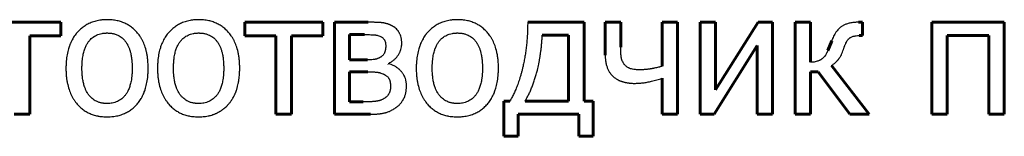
# Model space of a CAD drawing. Header units: millimetres. Extents: x 0 to 594, y 0 to 420.
# Tile 9 of 21: x 191.17 to 203.4, y 100.66 to 102.11. Entities that reach past the tile are written whole.
import ezdxf

# ---------------------------------------------------------------- set-up
doc = ezdxf.new("R2010")
doc.units = ezdxf.units.MM
doc.linetypes.add('K5LT-1', pattern=[0])
doc.linetypes.add('K5LT_BASIC', pattern=[0])
doc.layers.add('Системный слой (1)', color=251, linetype='Continuous', true_color=0x6c6c6c)

msp = doc.modelspace()

# ---------------------------------------------------------------- linework, layer by layer
at = {"layer": 'Системный слой (1)', "color": 143, "linetype": 'K5LT_BASIC', "lineweight": 60, "true_color": 0x33acca}
for p, q in [((191.6796, 102.0782), (190.7088, 102.0782)), ((191.6796, 101.9103), (191.6796, 102.0782)), ((193.9619, 102.0782), (193.9619, 101.9103)), ((194.9326, 102.0782), (193.9619, 102.0782)), ((194.9326, 101.9103), (194.9326, 102.0782)), ((195.4957, 102.0782), (195.0758, 102.0782)), ((195.0758, 102.0782), (195.0758, 100.9346)), ((198.1782, 102.0782), (197.4779, 102.0782)), ((198.1782, 101.0989), (198.1782, 102.0782)), ((198.4412, 102.0782), (198.4412, 101.6682)), ((198.6339, 102.0782), (198.4412, 102.0782)), ((198.6339, 101.7683), (198.6339, 102.0782)), ((199.3403, 102.0782), (199.1477, 102.0782)), ((199.1477, 102.0782), (199.1477, 101.5311)), ((199.3403, 100.9346), (199.3403, 102.0782)), ((199.6194, 102.0782), (199.6194, 100.9346)), ((199.8096, 102.0782), (199.6194, 102.0782)), ((200.3407, 102.0782), (199.8096, 101.2384)), ((199.8096, 101.2384), (199.8096, 102.0782)), ((200.521, 102.0782), (200.3407, 102.0782)), ((200.521, 100.9346), (200.521, 102.0782)), ((200.9928, 102.0782), (200.8001, 102.0782)), ((200.8001, 102.0782), (200.8001, 100.9346)), ((200.9928, 101.5805), (200.9928, 102.0782)), ((201.6399, 102.0782), (201.588, 102.0782)), ((201.6399, 101.9128), (201.6399, 102.0782)), ((203.3998, 102.0782), (202.4982, 102.0782)), ((202.4982, 102.0782), (202.4982, 100.9346)), ((203.3998, 100.9346), (203.3998, 102.0782)), ((191.2905, 101.9103), (191.6796, 101.9103)), ((191.2905, 100.9346), (191.2905, 101.9103)), ((193.9619, 101.9103), (194.3509, 101.9103)), ((194.3509, 101.9103), (194.3509, 100.9346)), ((194.5435, 101.9103), (194.9326, 101.9103)), ((194.5435, 100.9346), (194.5435, 101.9103)), ((195.266, 101.6114), (195.266, 101.9251)), ((195.266, 101.9251), (195.4488, 101.9251)), ((197.6595, 101.9165), (197.9855, 101.9165)), ((197.9855, 101.9165), (197.9855, 101.0989)), ((201.5954, 101.9128), (201.6399, 101.9128)), ((202.6909, 100.9346), (202.6909, 101.9128)), ((202.6909, 101.9128), (203.2071, 101.9128)), ((203.2071, 101.9128), (203.2071, 100.9346)), ((199.7936, 100.9346), (200.3308, 101.788)), ((200.3308, 101.788), (200.3308, 100.9346)), ((201.2558, 101.8485), (201.2089, 101.7287)), ((195.4871, 101.6114), (195.266, 101.6114)), ((195.7539, 101.5608), (195.7489, 101.5669)), ((201.7189, 100.9346), (201.2546, 101.5422)), ((195.266, 101.462), (195.492, 101.462)), ((195.266, 101.0878), (195.266, 101.462)), ((200.9928, 101.462), (201.0879, 101.462)), ((200.9928, 100.9346), (200.9928, 101.462)), ((201.0879, 101.462), (201.4794, 100.9346)), ((199.1477, 101.3817), (199.1477, 100.9346)), ((195.4328, 101.0878), (195.266, 101.0878)), ((197.1815, 101.0989), (197.1815, 100.6605)), ((197.2569, 101.0989), (197.1815, 101.0989)), ((197.9855, 101.0989), (197.4458, 101.0989)), ((198.2918, 101.0989), (198.1782, 101.0989)), ((198.2918, 100.6605), (198.2918, 101.0989)), ((191.0979, 100.9346), (191.2905, 100.9346)), ((194.3509, 100.9346), (194.5435, 100.9346)), ((195.0758, 100.9346), (195.5254, 100.9346)), ((197.3606, 100.6605), (197.3606, 100.9371)), ((197.3606, 100.9371), (198.1127, 100.9371)), ((198.1127, 100.9371), (198.1127, 100.6605)), ((199.1477, 100.9346), (199.3403, 100.9346)), ((199.6194, 100.9346), (199.7936, 100.9346)), ((200.3308, 100.9346), (200.521, 100.9346)), ((200.8001, 100.9346), (200.9928, 100.9346)), ((201.4794, 100.9346), (201.7189, 100.9346)), ((202.4982, 100.9346), (202.6909, 100.9346)), ((203.2071, 100.9346), (203.3998, 100.9346)), ((197.1815, 100.6605), (197.3606, 100.6605)), ((198.1127, 100.6605), (198.2918, 100.6605))]:
    msp.add_line(p, q, dxfattribs=at)
at = {"layer": 'Системный слой (1)', "color": 7, "linetype": 'K5LT-1'}
for points, knots in [([(192.2526, 102.1104), (192.2462, 102.1104), (192.2334, 102.1102), (192.2145, 102.1093), (192.1959, 102.1079), (192.1725, 102.1054), (192.1449, 102.1011), (192.1029, 102.0918), (192.0544, 102.076), (192.0017, 102.0506), (191.9621, 102.0248), (191.9326, 102.0014), (191.911, 101.9821), (191.8901, 101.9609), (191.874, 101.9425), (191.8526, 101.9157), (191.8377, 101.894), (191.8152, 101.8557), (191.8034, 101.8319), (191.7923, 101.805), (191.7869, 101.7913), (191.7801, 101.7725), (191.7678, 101.7336), (191.7572, 101.6884), (191.749, 101.6355), (191.7453, 101.6011), (191.7432, 101.5727), (191.7421, 101.551), (191.7415, 101.5289), (191.7413, 101.5139), (191.7413, 101.5064)], [-0.23588053, -0.23588053, -0.23588053, -0.23588053, -0.2309069, -0.22593327, -0.22095964, -0.21598601, -0.20689895, -0.19781189, -0.17963778, -0.16268067, -0.14627863, -0.13805138, -0.12982414, -0.12131599, -0.11280784, -0.10951996, -0.09274046, -0.09105463, -0.07327715, -0.07141247, -0.0682154, -0.06182125, -0.05596273, -0.03731592, -0.02799252, -0.01866911, -0.01400183, -0.00933456, -0.00466728, 0, 0, 0, 0]), ([(192.7627, 101.5064), (192.7627, 101.5159), (192.7624, 101.5348), (192.7614, 101.5627), (192.7597, 101.59), (192.7565, 101.624), (192.7512, 101.6639), (192.7401, 101.7217), (192.7218, 101.7853), (192.6979, 101.841), (192.676, 101.8809), (192.6585, 101.9081), (192.6401, 101.933), (192.6149, 101.963), (192.5932, 101.9846), (192.5634, 102.0106), (192.5323, 102.0341), (192.4845, 102.0615), (192.433, 102.083), (192.3765, 102.0989), (192.326, 102.1068), (192.2889, 102.1095), (192.2683, 102.1102), (192.2578, 102.1104), (192.2526, 102.1104)], [-0.15358568, -0.15358568, -0.15358568, -0.15358568, -0.14974091, -0.14589614, -0.14205137, -0.13820661, -0.13113896, -0.1240713, -0.11092233, -0.09885785, -0.09282561, -0.08679336, -0.08140914, -0.07602491, -0.06540497, -0.06433119, -0.05364446, -0.04311123, -0.032578, -0.02181364, -0.01042753, -0.00521376, -0.00260688, 0, 0, 0, 0]), ([(193.3901, 102.1104), (193.3836, 102.1104), (193.3709, 102.1102), (193.352, 102.1093), (193.3333, 102.1079), (193.31, 102.1054), (193.2824, 102.1011), (193.2403, 102.0918), (193.1918, 102.076), (193.1391, 102.0506), (193.0995, 102.0248), (193.07, 102.0014), (193.0484, 101.9821), (193.0275, 101.9609), (193.0114, 101.9425), (192.99, 101.9157), (192.9752, 101.894), (192.9527, 101.8557), (192.9409, 101.8319), (192.9297, 101.805), (192.9243, 101.7913), (192.9175, 101.7725), (192.9053, 101.7336), (192.8946, 101.6884), (192.8864, 101.6355), (192.8827, 101.6011), (192.8807, 101.5727), (192.8796, 101.551), (192.8789, 101.5289), (192.8788, 101.5139), (192.8788, 101.5064)], [-0.23588053, -0.23588053, -0.23588053, -0.23588053, -0.2309069, -0.22593327, -0.22095964, -0.21598601, -0.20689895, -0.19781189, -0.17963778, -0.16268067, -0.14627863, -0.13805138, -0.12982414, -0.12131599, -0.11280784, -0.10951996, -0.09274046, -0.09105463, -0.07327715, -0.07141247, -0.0682154, -0.06182125, -0.05596273, -0.03731592, -0.02799252, -0.01866911, -0.01400183, -0.00933456, -0.00466728, 0, 0, 0, 0]), ([(193.9001, 101.5064), (193.9001, 101.5159), (193.8999, 101.5348), (193.8988, 101.5627), (193.8971, 101.59), (193.894, 101.624), (193.8886, 101.6639), (193.8775, 101.7217), (193.8592, 101.7853), (193.8353, 101.841), (193.8134, 101.8809), (193.7959, 101.9081), (193.7776, 101.933), (193.7524, 101.963), (193.7306, 101.9846), (193.7008, 102.0106), (193.6698, 102.0341), (193.6219, 102.0615), (193.5705, 102.083), (193.514, 102.0989), (193.4635, 102.1068), (193.4263, 102.1095), (193.4057, 102.1102), (193.3953, 102.1104), (193.3901, 102.1104)], [-0.15358568, -0.15358568, -0.15358568, -0.15358568, -0.14974091, -0.14589614, -0.14205137, -0.13820661, -0.13113896, -0.1240713, -0.11092233, -0.09885785, -0.09282561, -0.08679336, -0.08140914, -0.07602491, -0.06540497, -0.06433119, -0.05364446, -0.04311123, -0.032578, -0.02181364, -0.01042753, -0.00521376, -0.00260688, 0, 0, 0, 0]), ([(195.7958, 102.0313), (195.7937, 102.0325), (195.7895, 102.0348), (195.7833, 102.038), (195.7771, 102.0411), (195.7711, 102.0439), (195.7654, 102.0465), (195.7581, 102.0496), (195.7493, 102.0531), (195.7393, 102.0568), (195.7266, 102.0609), (195.7152, 102.0641), (195.705, 102.0665), (195.698, 102.0679), (195.6917, 102.0691), (195.6869, 102.0698), (195.6834, 102.0703), (195.6809, 102.0707), (195.6786, 102.071), (195.6755, 102.0714), (195.6715, 102.0718), (195.6665, 102.0723), (195.6612, 102.0729), (195.6557, 102.0734), (195.65, 102.0738), (195.643, 102.0743), (195.6347, 102.0749), (195.625, 102.0755), (195.615, 102.076), (195.6038, 102.0764), (195.5913, 102.0769), (195.5775, 102.0773), (195.5636, 102.0776), (195.5498, 102.0779), (195.5359, 102.078), (195.5222, 102.0782), (195.5089, 102.0782), (195.5001, 102.0782), (195.4957, 102.0782)], [-0.050999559, -0.050999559, -0.050999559, -0.050999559, -0.050444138, -0.049888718, -0.049333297, -0.048777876, -0.048248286, -0.047718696, -0.046659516, -0.045600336, -0.044541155, -0.042422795, -0.041363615, -0.040304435, -0.039245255, -0.038186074, -0.037603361, -0.037020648, -0.036437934, -0.035855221, -0.034689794, -0.033524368, -0.032284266, -0.031044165, -0.029804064, -0.028563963, -0.026593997, -0.024624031, -0.022654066, -0.0206841, -0.018098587, -0.015513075, -0.012927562, -0.01034205, -0.007756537, -0.005171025, -0.002585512, 0, 0, 0, 0]), ([(195.9132, 101.8152), (195.9132, 101.8186), (195.9131, 101.8254), (195.9127, 101.8355), (195.912, 101.8454), (195.9107, 101.8578), (195.9086, 101.8727), (195.904, 101.8944), (195.8979, 101.9142), (195.8905, 101.9323), (195.8845, 101.9444), (195.8781, 101.9557), (195.8689, 101.9696), (195.8557, 101.9858), (195.8371, 102.0037), (195.8199, 102.0166), (195.8057, 102.0257), (195.7992, 102.0295), (195.7958, 102.0313)], [-0.034942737, -0.034942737, -0.034942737, -0.034942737, -0.033723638, -0.032504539, -0.03128544, -0.030066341, -0.027788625, -0.025510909, -0.02125643, -0.019276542, -0.017296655, -0.015504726, -0.013712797, -0.010128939, -0.006591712, -0.002894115, -0.001447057, 0, 0, 0, 0]), ([(196.6048, 102.1104), (196.5984, 102.1104), (196.5856, 102.1102), (196.5667, 102.1093), (196.548, 102.1079), (196.5247, 102.1054), (196.4971, 102.1011), (196.4551, 102.0918), (196.4065, 102.076), (196.3538, 102.0506), (196.3143, 102.0248), (196.2847, 102.0014), (196.2632, 101.9821), (196.2423, 101.9609), (196.2262, 101.9425), (196.2047, 101.9157), (196.1899, 101.894), (196.1674, 101.8557), (196.1556, 101.8319), (196.1444, 101.805), (196.139, 101.7913), (196.1323, 101.7725), (196.12, 101.7336), (196.1093, 101.6884), (196.1011, 101.6355), (196.0975, 101.6011), (196.0954, 101.5727), (196.0943, 101.551), (196.0936, 101.5289), (196.0935, 101.5139), (196.0935, 101.5064)], [-0.23588053, -0.23588053, -0.23588053, -0.23588053, -0.2309069, -0.22593327, -0.22095964, -0.21598601, -0.20689895, -0.19781189, -0.17963778, -0.16268067, -0.14627863, -0.13805138, -0.12982414, -0.12131599, -0.11280784, -0.10951996, -0.09274046, -0.09105463, -0.07327715, -0.07141247, -0.0682154, -0.06182125, -0.05596273, -0.03731592, -0.02799252, -0.01866911, -0.01400183, -0.00933456, -0.00466728, 0, 0, 0, 0]), ([(197.1148, 101.5064), (197.1148, 101.5159), (197.1146, 101.5348), (197.1136, 101.5627), (197.1118, 101.59), (197.1087, 101.624), (197.1034, 101.6639), (197.0922, 101.7217), (197.0739, 101.7853), (197.05, 101.841), (197.0281, 101.8809), (197.0107, 101.9081), (196.9923, 101.933), (196.9671, 101.963), (196.9454, 101.9846), (196.9156, 102.0106), (196.8845, 102.0341), (196.8367, 102.0615), (196.7852, 102.083), (196.7287, 102.0989), (196.6782, 102.1068), (196.6411, 102.1095), (196.6204, 102.1102), (196.61, 102.1104), (196.6048, 102.1104)], [-0.15358568, -0.15358568, -0.15358568, -0.15358568, -0.14974091, -0.14589614, -0.14205137, -0.13820661, -0.13113896, -0.1240713, -0.11092233, -0.09885785, -0.09282561, -0.08679336, -0.08140914, -0.07602491, -0.06540497, -0.06433119, -0.05364446, -0.04311123, -0.032578, -0.02181364, -0.01042753, -0.00521376, -0.00260688, 0, 0, 0, 0]), ([(197.4779, 102.0782), (197.4779, 102.053), (197.4773, 102.0027), (197.4744, 101.9283), (197.4703, 101.8674), (197.4661, 101.8195), (197.4625, 101.7848), (197.4586, 101.7514), (197.453, 101.7082), (197.4448, 101.6551), (197.4353, 101.6031), (197.4268, 101.5623), (197.4192, 101.5281), (197.4101, 101.4902), (197.3994, 101.4494), (197.3882, 101.4097), (197.3769, 101.3727), (197.3655, 101.3381), (197.3504, 101.2948), (197.3312, 101.2455), (197.3073, 101.1918), (197.287, 101.1514), (197.2701, 101.1209), (197.2613, 101.1061), (197.2569, 101.0989)], [-0.16662523, -0.16662523, -0.16662523, -0.16662523, -0.15617239, -0.14571955, -0.13526671, -0.13004029, -0.12481386, -0.11995955, -0.11510523, -0.10539659, -0.09568795, -0.09083363, -0.08597931, -0.07914208, -0.07230485, -0.06546762, -0.05863039, -0.05242168, -0.04621297, -0.03379556, -0.02257206, -0.01134857, -0.00567429, 0, 0, 0, 0]), ([(201.588, 102.0782), (201.583, 102.0782), (201.5731, 102.0781), (201.5584, 102.0776), (201.5439, 102.0767), (201.526, 102.075), (201.5049, 102.0723), (201.4745, 102.0665), (201.4471, 102.0587), (201.4227, 102.0492), (201.4065, 102.0417), (201.3917, 102.0338), (201.3785, 102.0257), (201.3661, 102.0168), (201.3505, 102.0041), (201.3321, 101.986), (201.3118, 101.9608), (201.294, 101.9333), (201.2791, 101.9053), (201.2685, 101.8818), (201.2611, 101.8631), (201.2575, 101.8534), (201.2558, 101.8485)], [-0.095111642, -0.095111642, -0.095111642, -0.095111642, -0.092297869, -0.089484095, -0.086670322, -0.083856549, -0.07868651, -0.07351647, -0.063904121, -0.059441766, -0.05497941, -0.051029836, -0.047080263, -0.043376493, -0.039672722, -0.032265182, -0.024858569, -0.017645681, -0.011133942, -0.005566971, -0.002783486, 0, 0, 0, 0]), ([(191.9402, 101.5064), (191.9402, 101.5141), (191.9403, 101.5293), (191.941, 101.5516), (191.9421, 101.5734), (191.9436, 101.5938), (191.9454, 101.6129), (191.9483, 101.6368), (191.9526, 101.6644), (191.959, 101.6948), (191.9683, 101.7302), (191.982, 101.7686), (191.9981, 101.801), (192.0119, 101.8234), (192.0257, 101.8427), (192.0438, 101.8638), (192.0675, 101.8856), (192.0934, 101.9041), (192.1217, 101.9193), (192.1523, 101.9311), (192.1788, 101.9378), (192.2078, 101.9426), (192.23, 101.9446), (192.2482, 101.9449), (192.2526, 101.9449)], [-0.12027969, -0.12027969, -0.12027969, -0.12027969, -0.1171365, -0.11399331, -0.11085012, -0.10770692, -0.10487543, -0.10204394, -0.09638095, -0.09123773, -0.08609451, -0.076659, -0.06790131, -0.06379368, -0.05968604, -0.0522577, -0.04485433, -0.03711452, -0.02959978, -0.02202875, -0.01412336, -0.01108917, -0.00266424, 0, 0, 0, 0]), ([(192.2526, 101.9449), (192.2565, 101.9449), (192.2642, 101.9448), (192.2756, 101.9443), (192.2868, 101.9434), (192.3009, 101.9419), (192.3175, 101.9394), (192.3427, 101.9339), (192.3709, 101.9248), (192.4011, 101.9103), (192.4276, 101.8932), (192.4521, 101.8726), (192.4749, 101.8482), (192.4903, 101.8271), (192.504, 101.8048), (192.5161, 101.782), (192.5298, 101.7483), (192.5392, 101.7179), (192.5482, 101.6818), (192.5544, 101.6481), (192.559, 101.6095), (192.5612, 101.5837), (192.5626, 101.5616), (192.5633, 101.5436), (192.5637, 101.5252), (192.5638, 101.5127), (192.5638, 101.5064)], [-0.15880546, -0.15880546, -0.15880546, -0.15880546, -0.15569396, -0.15258247, -0.14947097, -0.14635947, -0.14064569, -0.13493191, -0.12352742, -0.11354344, -0.10355946, -0.09369997, -0.08360022, -0.07309956, -0.07072629, -0.06125582, -0.05178534, -0.04231487, -0.03779664, -0.02567948, -0.0196209, -0.01356232, -0.01017174, -0.00678116, -0.00339058, 0, 0, 0, 0]), ([(193.0776, 101.5064), (193.0776, 101.5141), (193.0777, 101.5293), (193.0784, 101.5516), (193.0795, 101.5734), (193.081, 101.5938), (193.0829, 101.6129), (193.0857, 101.6368), (193.0901, 101.6644), (193.0964, 101.6948), (193.1058, 101.7302), (193.1194, 101.7686), (193.1355, 101.801), (193.1494, 101.8234), (193.1632, 101.8427), (193.1813, 101.8638), (193.2049, 101.8856), (193.2308, 101.9041), (193.2591, 101.9193), (193.2898, 101.9311), (193.3163, 101.9378), (193.3453, 101.9426), (193.3675, 101.9446), (193.3856, 101.9449), (193.3901, 101.9449)], [-0.12027969, -0.12027969, -0.12027969, -0.12027969, -0.1171365, -0.11399331, -0.11085012, -0.10770692, -0.10487543, -0.10204394, -0.09638095, -0.09123773, -0.08609451, -0.076659, -0.06790131, -0.06379368, -0.05968604, -0.0522577, -0.04485433, -0.03711452, -0.02959978, -0.02202875, -0.01412336, -0.01108917, -0.00266424, 0, 0, 0, 0]), ([(193.3901, 101.9449), (193.3939, 101.9449), (193.4016, 101.9448), (193.413, 101.9443), (193.4243, 101.9434), (193.4383, 101.9419), (193.4549, 101.9394), (193.4801, 101.9339), (193.5083, 101.9248), (193.5385, 101.9103), (193.5651, 101.8932), (193.5896, 101.8726), (193.6123, 101.8482), (193.6277, 101.8271), (193.6415, 101.8048), (193.6535, 101.782), (193.6672, 101.7483), (193.6767, 101.7179), (193.6856, 101.6818), (193.6918, 101.6481), (193.6965, 101.6095), (193.6987, 101.5837), (193.7, 101.5616), (193.7007, 101.5436), (193.7012, 101.5252), (193.7013, 101.5127), (193.7013, 101.5064)], [-0.15880546, -0.15880546, -0.15880546, -0.15880546, -0.15569396, -0.15258247, -0.14947097, -0.14635947, -0.14064569, -0.13493191, -0.12352742, -0.11354344, -0.10355946, -0.09369997, -0.08360022, -0.07309956, -0.07072629, -0.06125582, -0.05178534, -0.04231487, -0.03779664, -0.02567948, -0.0196209, -0.01356232, -0.01017174, -0.00678116, -0.00339058, 0, 0, 0, 0]), ([(195.4488, 101.9251), (195.4547, 101.9251), (195.4664, 101.9251), (195.4833, 101.9249), (195.4992, 101.9247), (195.5192, 101.9243), (195.542, 101.9235), (195.5609, 101.9224), (195.5721, 101.9216), (195.5773, 101.9212), (195.5817, 101.9208), (195.5883, 101.92), (195.5954, 101.9189), (195.6052, 101.917), (195.62, 101.9135), (195.6386, 101.9072), (195.652, 101.9009), (195.6575, 101.8979)], [-0.037526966, -0.037526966, -0.037526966, -0.037526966, -0.035415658, -0.033304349, -0.031193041, -0.029081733, -0.024859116, -0.0206365, -0.019043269, -0.018246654, -0.017450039, -0.01632423, -0.014072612, -0.012946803, -0.009944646, -0.004206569, 0, 0, 0, 0]), ([(196.2923, 101.5064), (196.2923, 101.5141), (196.2925, 101.5293), (196.2931, 101.5516), (196.2942, 101.5734), (196.2958, 101.5938), (196.2976, 101.6129), (196.3005, 101.6368), (196.3048, 101.6644), (196.3111, 101.6948), (196.3205, 101.7302), (196.3341, 101.7686), (196.3502, 101.801), (196.3641, 101.8234), (196.3779, 101.8427), (196.396, 101.8638), (196.4197, 101.8856), (196.4456, 101.9041), (196.4738, 101.9193), (196.5045, 101.9311), (196.531, 101.9378), (196.56, 101.9426), (196.5822, 101.9446), (196.6004, 101.9449), (196.6048, 101.9449)], [-0.12027969, -0.12027969, -0.12027969, -0.12027969, -0.1171365, -0.11399331, -0.11085012, -0.10770692, -0.10487543, -0.10204394, -0.09638095, -0.09123773, -0.08609451, -0.076659, -0.06790131, -0.06379368, -0.05968604, -0.0522577, -0.04485433, -0.03711452, -0.02959978, -0.02202875, -0.01412336, -0.01108917, -0.00266424, 0, 0, 0, 0]), ([(196.6048, 101.9449), (196.6086, 101.9449), (196.6164, 101.9448), (196.6278, 101.9443), (196.639, 101.9434), (196.653, 101.9419), (196.6697, 101.9394), (196.6948, 101.9339), (196.723, 101.9248), (196.7532, 101.9103), (196.7798, 101.8932), (196.8043, 101.8726), (196.827, 101.8482), (196.8425, 101.8271), (196.8562, 101.8048), (196.8682, 101.782), (196.882, 101.7483), (196.8914, 101.7179), (196.9004, 101.6818), (196.9065, 101.6481), (196.9112, 101.6095), (196.9134, 101.5837), (196.9147, 101.5616), (196.9155, 101.5436), (196.9159, 101.5252), (196.916, 101.5127), (196.916, 101.5064)], [-0.15880546, -0.15880546, -0.15880546, -0.15880546, -0.15569396, -0.15258247, -0.14947097, -0.14635947, -0.14064569, -0.13493191, -0.12352742, -0.11354344, -0.10355946, -0.09369997, -0.08360022, -0.07309956, -0.07072629, -0.06125582, -0.05178534, -0.04231487, -0.03779664, -0.02567948, -0.0196209, -0.01356232, -0.01017174, -0.00678116, -0.00339058, 0, 0, 0, 0]), ([(197.4458, 101.0989), (197.4498, 101.1054), (197.4577, 101.1185), (197.4692, 101.1388), (197.4804, 101.1597), (197.495, 101.1885), (197.5125, 101.2263), (197.5324, 101.2744), (197.5512, 101.3253), (197.5685, 101.3775), (197.5816, 101.4219), (197.5913, 101.4576), (197.599, 101.4877), (197.607, 101.5215), (197.6152, 101.5594), (197.6229, 101.5985), (197.63, 101.639), (197.6364, 101.6801), (197.6424, 101.7235), (197.6478, 101.7693), (197.6526, 101.8175), (197.6565, 101.8666), (197.6586, 101.8998), (197.6595, 101.9165)], [-0.33812685, -0.33812685, -0.33812685, -0.33812685, -0.32645666, -0.31478646, -0.30311627, -0.29144607, -0.26810568, -0.24476529, -0.2214249, -0.19808451, -0.17657425, -0.16581912, -0.15506399, -0.14075954, -0.12645508, -0.11147613, -0.09649718, -0.08151822, -0.06653927, -0.04990445, -0.03326963, -0.01663482, 0, 0, 0, 0]), ([(201.4077, 101.7571), (201.4087, 101.7603), (201.4106, 101.7665), (201.4137, 101.7756), (201.4168, 101.7844), (201.4208, 101.795), (201.4258, 101.8072), (201.4336, 101.824), (201.4431, 101.8414), (201.4526, 101.8554), (201.46, 101.8646), (201.4653, 101.8704), (201.4706, 101.8756), (201.4772, 101.8813), (201.4857, 101.8875), (201.4938, 101.8921), (201.503, 101.8966), (201.5135, 101.901), (201.5293, 101.9058), (201.5451, 101.909), (201.5663, 101.9119), (201.5831, 101.9128), (201.5954, 101.9128)], [-0.087036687, -0.087036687, -0.087036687, -0.087036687, -0.084700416, -0.082364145, -0.080027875, -0.077691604, -0.07351594, -0.069340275, -0.061830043, -0.05502318, -0.051908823, -0.048794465, -0.045938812, -0.04308316, -0.037986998, -0.032890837, -0.03202047, -0.026053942, -0.020087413, -0.014496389, -0.010028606, 0, 0, 0, 0]), ([(195.7143, 101.7855), (195.7143, 101.783), (195.7143, 101.7779), (195.714, 101.7705), (195.7136, 101.7632), (195.7128, 101.7541), (195.7115, 101.7435), (195.7088, 101.7283), (195.7052, 101.715), (195.701, 101.7034), (195.6968, 101.6937), (195.6907, 101.6828), (195.6821, 101.6711), (195.672, 101.6605), (195.6621, 101.6523), (195.6552, 101.6476), (195.6526, 101.646)], [-0.02132684, -0.02132684, -0.02132684, -0.02132684, -0.020493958, -0.019661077, -0.018828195, -0.017995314, -0.016473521, -0.014951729, -0.012141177, -0.01095298, -0.009764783, -0.007621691, -0.005478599, -0.003395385, -0.001263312, 0, 0, 0, 0]), ([(195.6575, 101.8979), (195.6597, 101.8968), (195.6639, 101.8945), (195.6715, 101.8896), (195.6799, 101.883), (195.6882, 101.8745), (195.6951, 101.8654), (195.6996, 101.8574), (195.7026, 101.8508), (195.7051, 101.8445), (195.7075, 101.8374), (195.7103, 101.827), (195.7126, 101.8144), (195.7141, 101.7997), (195.7143, 101.7898), (195.7143, 101.7855)], [-0.022674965, -0.022674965, -0.022674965, -0.022674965, -0.021478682, -0.020282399, -0.018072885, -0.015863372, -0.013787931, -0.011768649, -0.010806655, -0.009844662, -0.008124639, -0.006882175, -0.004353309, -0.001824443, 0, 0, 0, 0]), ([(195.7489, 101.5669), (195.7551, 101.57), (195.7674, 101.5763), (195.7802, 101.5841), (195.7976, 101.5955), (195.8136, 101.6078), (195.8318, 101.6246), (195.8446, 101.638), (195.8565, 101.6522), (195.8676, 101.6671), (195.8775, 101.6824), (195.8858, 101.6975), (195.8927, 101.7122), (195.9003, 101.7315), (195.9076, 101.7565), (195.9115, 101.7817), (195.913, 101.8015), (195.9132, 101.8106), (195.9132, 101.8152)], [-0.078514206, -0.078514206, -0.078514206, -0.078514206, -0.073538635, -0.068563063, -0.067545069, -0.058094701, -0.053450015, -0.048805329, -0.044160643, -0.039515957, -0.035020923, -0.030525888, -0.026546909, -0.022567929, -0.014609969, -0.006643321, -0.00332166, 0, 0, 0, 0]), ([(198.4412, 101.6682), (198.4412, 101.6633), (198.4414, 101.6535), (198.4419, 101.6391), (198.4428, 101.6249), (198.4444, 101.6072), (198.4472, 101.5864), (198.453, 101.5561), (198.4608, 101.5287), (198.4705, 101.504), (198.4783, 101.4868), (198.4869, 101.4706), (198.4993, 101.4502), (198.5166, 101.4268), (198.5337, 101.409), (198.5436, 101.4002), (198.545, 101.399)], [-0.082189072, -0.082189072, -0.082189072, -0.082189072, -0.078836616, -0.075484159, -0.072131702, -0.068779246, -0.062599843, -0.056420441, -0.044891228, -0.039438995, -0.033986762, -0.028564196, -0.02314163, -0.012426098, -0.001710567, 0, 0, 0, 0]), ([(198.6734, 101.562), (198.6707, 101.566), (198.6657, 101.5741), (198.6608, 101.5832), (198.6545, 101.596), (198.6479, 101.6123), (198.6435, 101.6287), (198.6417, 101.6379), (198.6412, 101.6405), (198.6405, 101.6448), (198.6393, 101.6535), (198.6378, 101.6667), (198.6349, 101.7014), (198.6339, 101.7365), (198.6339, 101.7683)], [-0.028953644, -0.028953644, -0.028953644, -0.028953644, -0.026809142, -0.024664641, -0.02423446, -0.020226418, -0.016350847, -0.016134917, -0.015778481, -0.015065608, -0.014042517, -0.011593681, -0.009144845, 0, 0, 0, 0]), ([(201.2089, 101.7287), (201.2076, 101.7257), (201.205, 101.7197), (201.2009, 101.711), (201.1967, 101.7025), (201.1913, 101.6922), (201.1846, 101.6805), (201.1741, 101.6642), (201.1611, 101.6471), (201.1481, 101.6335), (201.1378, 101.6246), (201.1302, 101.6189), (201.1227, 101.6139), (201.1151, 101.6096), (201.1072, 101.6055), (201.0965, 101.6005), (201.0857, 101.5963), (201.0693, 101.5909), (201.0497, 101.5859), (201.0224, 101.5818), (201.0029, 101.5807), (200.9928, 101.5805)], [-0.080073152, -0.080073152, -0.080073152, -0.080073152, -0.077942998, -0.075812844, -0.07368269, -0.071552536, -0.0676956, -0.063838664, -0.056790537, -0.050279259, -0.047237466, -0.044195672, -0.041297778, -0.038399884, -0.035506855, -0.032613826, -0.026827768, -0.024330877, -0.016277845, -0.008224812, 0, 0, 0, 0]), ([(201.2546, 101.5422), (201.2593, 101.545), (201.2685, 101.5507), (201.2864, 101.5635), (201.3037, 101.5782), (201.3181, 101.5929), (201.3262, 101.6017), (201.3319, 101.6083), (201.3373, 101.6149), (201.3424, 101.6213), (201.3473, 101.628), (201.3533, 101.6366), (201.3602, 101.6473), (201.3704, 101.6651), (201.387, 101.6987), (201.3999, 101.7326), (201.4077, 101.7571)], [-0.044069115, -0.044069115, -0.044069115, -0.044069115, -0.040782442, -0.037495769, -0.030922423, -0.027635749, -0.025992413, -0.024349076, -0.022917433, -0.02148579, -0.020054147, -0.018622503, -0.016248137, -0.01387377, -0.009125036, 0, 0, 0, 0]), ([(195.6526, 101.646), (195.6505, 101.6448), (195.6465, 101.6424), (195.6404, 101.6391), (195.6344, 101.636), (195.6269, 101.6323), (195.6181, 101.6283), (195.6083, 101.6245), (195.6006, 101.6219), (195.5948, 101.6201), (195.5913, 101.6192), (195.5886, 101.6185), (195.5867, 101.6181), (195.5848, 101.6177), (195.5821, 101.6171), (195.5786, 101.6165), (195.571, 101.6153), (195.5544, 101.6134), (195.5263, 101.6118), (195.4996, 101.6114), (195.4871, 101.6114)], [-0.12115307, -0.12115307, -0.12115307, -0.12115307, -0.11590012, -0.11064718, -0.10539423, -0.10014129, -0.09066872, -0.08119616, -0.07258532, -0.06827989, -0.06397447, -0.0620649, -0.06015532, -0.05824575, -0.05633618, -0.05251703, -0.04869788, -0.03742499, -0.01609074, 0, 0, 0, 0]), ([(195.9725, 101.2804), (195.9725, 101.2841), (195.9724, 101.2914), (195.9719, 101.3023), (195.9711, 101.313), (195.9697, 101.3265), (195.9673, 101.3425), (195.9622, 101.3664), (195.9536, 101.3931), (195.9423, 101.4172), (195.932, 101.4347), (195.9235, 101.4472), (195.9141, 101.4593), (195.9043, 101.4703), (195.8946, 101.4804), (195.8854, 101.4892), (195.8709, 101.5021), (195.8489, 101.5188), (195.8176, 101.5373), (195.7853, 101.5514), (195.7634, 101.5582), (195.7539, 101.5608)], [-0.059450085, -0.059450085, -0.059450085, -0.059450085, -0.057976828, -0.05650357, -0.055030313, -0.053557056, -0.050800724, -0.048044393, -0.042767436, -0.037979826, -0.035586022, -0.033192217, -0.030808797, -0.028425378, -0.026301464, -0.02417755, -0.022326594, -0.016986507, -0.010783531, -0.004597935, 0, 0, 0, 0]), ([(198.8698, 101.4867), (198.8662, 101.4867), (198.859, 101.4867), (198.8484, 101.487), (198.8381, 101.4875), (198.8255, 101.4884), (198.8109, 101.4898), (198.7905, 101.4927), (198.7686, 101.4974), (198.7503, 101.5033), (198.7378, 101.5085), (198.7268, 101.5138), (198.7144, 101.5208), (198.7007, 101.5307), (198.6884, 101.5421), (198.6795, 101.5529), (198.6749, 101.5597), (198.6734, 101.562)], [-0.028616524, -0.028616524, -0.028616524, -0.028616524, -0.027603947, -0.02659137, -0.025578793, -0.024566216, -0.022750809, -0.020935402, -0.017658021, -0.014674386, -0.013302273, -0.01193016, -0.009408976, -0.006887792, -0.00401985, -0.001322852, 0, 0, 0, 0]), ([(191.7413, 101.5064), (191.7413, 101.497), (191.7416, 101.4782), (191.7426, 101.4504), (191.7444, 101.4232), (191.7477, 101.3891), (191.7532, 101.3491), (191.7648, 101.2907), (191.7839, 101.2262), (191.8089, 101.1694), (191.8317, 101.1287), (191.8502, 101.1002), (191.8701, 101.0737), (191.8855, 101.0558), (191.9072, 101.0324), (191.9359, 101.0054), (191.9801, 100.9733), (192.0273, 100.9475), (192.0788, 100.9271), (192.1199, 100.9164), (192.1646, 100.908), (192.197, 100.9043), (192.2328, 100.9027), (192.246, 100.9025), (192.2526, 100.9025)], [-0.14597525, -0.14597525, -0.14597525, -0.14597525, -0.14222868, -0.13848211, -0.13473554, -0.13098897, -0.12406865, -0.11714833, -0.10420221, -0.09238363, -0.08647434, -0.08056506, -0.07500068, -0.06943631, -0.06836964, -0.05825043, -0.04852766, -0.03880489, -0.02909047, -0.01903014, -0.01684549, -0.00611376, -0.00305688, 0, 0, 0, 0]), ([(192.2526, 101.068), (192.2488, 101.068), (192.2412, 101.0681), (192.23, 101.0686), (192.2189, 101.0694), (192.2051, 101.0709), (192.1888, 101.0734), (192.1641, 101.0789), (192.1357, 101.0881), (192.1053, 101.1028), (192.0784, 101.1203), (192.0538, 101.1412), (192.0308, 101.1662), (192.0149, 101.1881), (192.0009, 101.2109), (191.9889, 101.2337), (191.9784, 101.2588), (191.9679, 101.2887), (191.9579, 101.3241), (191.9483, 101.3755), (191.9418, 101.4354), (191.9402, 101.4801), (191.9402, 101.5064)], [-0.1062565, -0.1062565, -0.1062565, -0.1062565, -0.10420893, -0.10216137, -0.1001138, -0.09806624, -0.09432497, -0.0905837, -0.08310116, -0.07619753, -0.06959332, -0.06303671, -0.0562855, -0.049155, -0.04744618, -0.04123283, -0.03501948, -0.03322811, -0.02522339, -0.01721868, -0.00972123, 0, 0, 0, 0]), ([(192.2526, 100.9025), (192.2656, 100.9025), (192.2914, 100.9033), (192.3189, 100.9058), (192.3558, 100.9106), (192.3996, 100.9193), (192.4561, 100.9384), (192.5067, 100.9629), (192.5453, 100.988), (192.5744, 101.0111), (192.5955, 101.0301), (192.6158, 101.0508), (192.6311, 101.0683), (192.6517, 101.0941), (192.666, 101.115), (192.6881, 101.1526), (192.6999, 101.1761), (192.711, 101.2028), (192.7164, 101.2165), (192.7231, 101.2351), (192.7353, 101.2733), (192.7459, 101.3174), (192.7543, 101.3698), (192.7582, 101.4046), (192.7604, 101.434), (192.7617, 101.4577), (192.7625, 101.4819), (192.7627, 101.4982), (192.7627, 101.5064)], [-0.24410708, -0.24410708, -0.24410708, -0.24410708, -0.23376695, -0.22342682, -0.2213588, -0.20238246, -0.18480078, -0.16791738, -0.15103398, -0.1426258, -0.13421762, -0.12557363, -0.11692963, -0.11396602, -0.09686233, -0.09514274, -0.0768572, -0.07494597, -0.07158344, -0.06485839, -0.05919619, -0.04008389, -0.03052774, -0.02097159, -0.01572869, -0.01048579, -0.0052429, 0, 0, 0, 0]), ([(192.5638, 101.5064), (192.5638, 101.4988), (192.5637, 101.4836), (192.563, 101.4613), (192.5619, 101.4395), (192.5603, 101.4191), (192.5584, 101.4), (192.5555, 101.376), (192.5511, 101.3484), (192.5446, 101.3178), (192.535, 101.2821), (192.521, 101.2434), (192.5047, 101.2111), (192.491, 101.1892), (192.4774, 101.1703), (192.4592, 101.1489), (192.4351, 101.1267), (192.4089, 101.1081), (192.3807, 101.093), (192.3502, 101.0813), (192.3243, 101.0749), (192.2959, 101.0701), (192.2745, 101.0683), (192.2568, 101.068), (192.2526, 101.068)], [-0.091247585, -0.091247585, -0.091247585, -0.091247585, -0.088839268, -0.08643095, -0.084022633, -0.081614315, -0.079441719, -0.077269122, -0.072923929, -0.068970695, -0.065017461, -0.057750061, -0.050988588, -0.048078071, -0.045167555, -0.039403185, -0.033638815, -0.027753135, -0.02206216, -0.016351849, -0.01041225, -0.008270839, -0.001922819, 0, 0, 0, 0]), ([(192.8788, 101.5064), (192.8788, 101.497), (192.879, 101.4782), (192.8801, 101.4504), (192.8819, 101.4232), (192.8851, 101.3891), (192.8906, 101.3491), (192.9022, 101.2907), (192.9214, 101.2262), (192.9463, 101.1694), (192.9692, 101.1287), (192.9877, 101.1002), (193.0076, 101.0737), (193.0229, 101.0558), (193.0446, 101.0324), (193.0733, 101.0054), (193.1175, 100.9733), (193.1648, 100.9475), (193.2162, 100.9271), (193.2573, 100.9164), (193.3021, 100.908), (193.3345, 100.9043), (193.3702, 100.9027), (193.3834, 100.9025), (193.3901, 100.9025)], [-0.14597525, -0.14597525, -0.14597525, -0.14597525, -0.14222868, -0.13848211, -0.13473554, -0.13098897, -0.12406865, -0.11714833, -0.10420221, -0.09238363, -0.08647434, -0.08056506, -0.07500068, -0.06943631, -0.06836964, -0.05825043, -0.04852766, -0.03880489, -0.02909047, -0.01903014, -0.01684549, -0.00611376, -0.00305688, 0, 0, 0, 0]), ([(193.3901, 101.068), (193.3862, 101.068), (193.3787, 101.0681), (193.3674, 101.0686), (193.3564, 101.0694), (193.3426, 101.0709), (193.3262, 101.0734), (193.3015, 101.0789), (193.2732, 101.0881), (193.2428, 101.1028), (193.2159, 101.1203), (193.1913, 101.1412), (193.1682, 101.1662), (193.1524, 101.1881), (193.1384, 101.2109), (193.1263, 101.2337), (193.1159, 101.2588), (193.1054, 101.2887), (193.0954, 101.3241), (193.0857, 101.3755), (193.0792, 101.4354), (193.0776, 101.4801), (193.0776, 101.5064)], [-0.1062565, -0.1062565, -0.1062565, -0.1062565, -0.10420893, -0.10216137, -0.1001138, -0.09806624, -0.09432497, -0.0905837, -0.08310116, -0.07619753, -0.06959332, -0.06303671, -0.0562855, -0.049155, -0.04744618, -0.04123283, -0.03501948, -0.03322811, -0.02522339, -0.01721868, -0.00972123, 0, 0, 0, 0]), ([(193.7013, 101.5064), (193.7013, 101.4988), (193.7011, 101.4836), (193.7004, 101.4613), (193.6993, 101.4395), (193.6978, 101.4191), (193.6959, 101.4), (193.693, 101.376), (193.6885, 101.3484), (193.682, 101.3178), (193.6724, 101.2821), (193.6584, 101.2434), (193.6421, 101.2111), (193.6284, 101.1892), (193.6149, 101.1703), (193.5966, 101.1489), (193.5725, 101.1267), (193.5463, 101.1081), (193.5181, 101.093), (193.4877, 101.0813), (193.4617, 101.0749), (193.4334, 101.0701), (193.412, 101.0683), (193.3942, 101.068), (193.3901, 101.068)], [-0.091247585, -0.091247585, -0.091247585, -0.091247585, -0.088839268, -0.08643095, -0.084022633, -0.081614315, -0.079441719, -0.077269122, -0.072923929, -0.068970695, -0.065017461, -0.057750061, -0.050988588, -0.048078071, -0.045167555, -0.039403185, -0.033638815, -0.027753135, -0.02206216, -0.016351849, -0.01041225, -0.008270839, -0.001922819, 0, 0, 0, 0]), ([(193.3901, 100.9025), (193.4028, 100.9025), (193.4281, 100.9032), (193.4557, 100.9057), (193.4817, 100.909), (193.5007, 100.9122), (193.5223, 100.9169), (193.5426, 100.922), (193.5621, 100.9279), (193.5807, 100.9345), (193.5944, 100.9399), (193.6078, 100.9457), (193.6255, 100.954), (193.64, 100.9617), (193.6514, 100.9684), (193.6577, 100.9722), (193.6685, 100.979), (193.6806, 100.9872), (193.6968, 100.9991), (193.7138, 101.0128), (193.7303, 101.0278), (193.7423, 101.0397), (193.7499, 101.0476), (193.7573, 101.0556), (193.7651, 101.0644), (193.7785, 101.0804), (193.7979, 101.1063), (193.8175, 101.138), (193.8304, 101.1628), (193.8371, 101.1768), (193.8415, 101.1864), (193.8452, 101.1951), (193.8484, 101.2026), (193.8514, 101.2103), (193.8544, 101.218), (193.8572, 101.2258), (193.8609, 101.2364), (193.8653, 101.2498), (193.8701, 101.266), (193.876, 101.2877), (193.8816, 101.3121), (193.8867, 101.339), (193.8913, 101.3678), (193.8949, 101.3974), (193.8975, 101.4277), (193.899, 101.4538), (193.8999, 101.48), (193.9001, 101.4976), (193.9001, 101.5064)], [-0.24410708, -0.24410708, -0.24410708, -0.24410708, -0.23140809, -0.2187091, -0.21606879, -0.20491707, -0.19934122, -0.19376536, -0.18378161, -0.17878973, -0.17379786, -0.16888104, -0.16396422, -0.15413058, -0.15225779, -0.15038499, -0.14663939, -0.13914819, -0.1354026, -0.1260386, -0.11667461, -0.11280035, -0.10892609, -0.10553558, -0.10214507, -0.09780512, -0.08668414, -0.07521834, -0.07008248, -0.06751455, -0.06494662, -0.06326961, -0.0615926, -0.0599156, -0.05823859, -0.05656158, -0.05488457, -0.05153055, -0.04817654, -0.04482252, -0.03811448, -0.03330549, -0.02849649, -0.02086094, -0.0156457, -0.01043047, -0.00521523, 0, 0, 0, 0]), ([(195.492, 101.462), (195.4973, 101.462), (195.5076, 101.4619), (195.5226, 101.4618), (195.5367, 101.4615), (195.5632, 101.4608), (195.5854, 101.4596), (195.6022, 101.458), (195.6074, 101.4575), (195.6117, 101.457), (195.6178, 101.4561), (195.6242, 101.455), (195.6331, 101.4532), (195.6429, 101.4508), (195.6591, 101.4459), (195.6722, 101.4408), (195.681, 101.4366), (195.6822, 101.436)], [-0.084699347, -0.084699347, -0.084699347, -0.084699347, -0.080052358, -0.075405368, -0.070758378, -0.066111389, -0.047523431, -0.043454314, -0.041419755, -0.039385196, -0.036844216, -0.031762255, -0.029221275, -0.022445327, -0.015669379, -0.002117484, 0, 0, 0, 0]), ([(195.6822, 101.436), (195.6841, 101.4351), (195.6879, 101.4333), (195.6935, 101.4305), (195.6988, 101.4277), (195.7053, 101.424), (195.7127, 101.4195), (195.7229, 101.4126), (195.7334, 101.4042), (195.7432, 101.3944), (195.7507, 101.385), (195.7553, 101.3773), (195.7581, 101.3711), (195.76, 101.3667), (195.7617, 101.3623), (195.7637, 101.3565), (195.7657, 101.3497), (195.7684, 101.3385), (195.771, 101.3239), (195.7726, 101.3088), (195.7732, 101.2979), (195.7734, 101.2918), (195.7736, 101.2855), (195.7736, 101.2813), (195.7736, 101.2792)], [-0.036478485, -0.036478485, -0.036478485, -0.036478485, -0.035561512, -0.034644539, -0.033727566, -0.032810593, -0.031157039, -0.029503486, -0.02649659, -0.023734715, -0.021167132, -0.018746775, -0.017588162, -0.01642955, -0.015433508, -0.014437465, -0.012445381, -0.010942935, -0.007448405, -0.003953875, -0.002965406, -0.001976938, -0.000988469, 0, 0, 0, 0]), ([(196.0935, 101.5064), (196.0935, 101.497), (196.0937, 101.4782), (196.0948, 101.4504), (196.0966, 101.4232), (196.0998, 101.3891), (196.1054, 101.3491), (196.117, 101.2907), (196.1361, 101.2262), (196.1611, 101.1694), (196.1839, 101.1287), (196.2024, 101.1002), (196.2223, 101.0737), (196.2376, 101.0558), (196.2593, 101.0324), (196.288, 101.0054), (196.3323, 100.9733), (196.3795, 100.9475), (196.431, 100.9271), (196.472, 100.9164), (196.5168, 100.908), (196.5492, 100.9043), (196.585, 100.9027), (196.5981, 100.9025), (196.6048, 100.9025)], [-0.14597525, -0.14597525, -0.14597525, -0.14597525, -0.14222868, -0.13848211, -0.13473554, -0.13098897, -0.12406865, -0.11714833, -0.10420221, -0.09238363, -0.08647434, -0.08056506, -0.07500068, -0.06943631, -0.06836964, -0.05825043, -0.04852766, -0.03880489, -0.02909047, -0.01903014, -0.01684549, -0.00611376, -0.00305688, 0, 0, 0, 0]), ([(196.6048, 101.068), (196.601, 101.068), (196.5934, 101.0681), (196.5822, 101.0686), (196.5711, 101.0694), (196.5573, 101.0709), (196.541, 101.0734), (196.5162, 101.0789), (196.4879, 101.0881), (196.4575, 101.1028), (196.4306, 101.1203), (196.406, 101.1412), (196.383, 101.1662), (196.3671, 101.1881), (196.3531, 101.2109), (196.341, 101.2337), (196.3306, 101.2588), (196.3201, 101.2887), (196.3101, 101.3241), (196.3005, 101.3755), (196.2939, 101.4354), (196.2923, 101.4801), (196.2923, 101.5064)], [-0.1062565, -0.1062565, -0.1062565, -0.1062565, -0.10420893, -0.10216137, -0.1001138, -0.09806624, -0.09432497, -0.0905837, -0.08310116, -0.07619753, -0.06959332, -0.06303671, -0.0562855, -0.049155, -0.04744618, -0.04123283, -0.03501948, -0.03322811, -0.02522339, -0.01721868, -0.00972123, 0, 0, 0, 0]), ([(196.916, 101.5064), (196.916, 101.4988), (196.9159, 101.4836), (196.9152, 101.4613), (196.914, 101.4395), (196.9125, 101.4191), (196.9106, 101.4), (196.9077, 101.376), (196.9033, 101.3484), (196.8968, 101.3178), (196.8872, 101.2821), (196.8731, 101.2434), (196.8568, 101.2111), (196.8431, 101.1892), (196.8296, 101.1703), (196.8114, 101.1489), (196.7873, 101.1267), (196.7611, 101.1081), (196.7328, 101.093), (196.7024, 101.0813), (196.6765, 101.0749), (196.6481, 101.0701), (196.6267, 101.0683), (196.6089, 101.068), (196.6048, 101.068)], [-0.091247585, -0.091247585, -0.091247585, -0.091247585, -0.088839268, -0.08643095, -0.084022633, -0.081614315, -0.079441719, -0.077269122, -0.072923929, -0.068970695, -0.065017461, -0.057750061, -0.050988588, -0.048078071, -0.045167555, -0.039403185, -0.033638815, -0.027753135, -0.02206216, -0.016351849, -0.01041225, -0.008270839, -0.001922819, 0, 0, 0, 0]), ([(196.6048, 100.9025), (196.6113, 100.9025), (196.6242, 100.9027), (196.6434, 100.9035), (196.6623, 100.905), (196.686, 100.9075), (196.714, 100.9118), (196.7567, 100.9212), (196.8056, 100.9371), (196.8583, 100.9625), (196.8976, 100.9881), (196.9266, 101.0112), (196.9477, 101.0301), (196.968, 101.0508), (196.9833, 101.0684), (197.0039, 101.0941), (197.0182, 101.115), (197.0403, 101.1526), (197.052, 101.1761), (197.0631, 101.2028), (197.0686, 101.2165), (197.0753, 101.2351), (197.0874, 101.2733), (197.098, 101.3174), (197.1064, 101.3698), (197.1103, 101.4046), (197.1126, 101.434), (197.1139, 101.4577), (197.1147, 101.4819), (197.1148, 101.4982), (197.1148, 101.5064)], [-0.24410708, -0.24410708, -0.24410708, -0.24410708, -0.23893701, -0.23376695, -0.22859689, -0.22342682, -0.21393866, -0.20445049, -0.18547416, -0.16789248, -0.15100908, -0.14260089, -0.13419271, -0.12554872, -0.11690473, -0.11396602, -0.09686233, -0.09514274, -0.0768572, -0.07494597, -0.07158344, -0.06485839, -0.05919619, -0.04008389, -0.03052774, -0.02097159, -0.01572869, -0.01048579, -0.0052429, 0, 0, 0, 0]), ([(199.1477, 101.5311), (199.1441, 101.5301), (199.1369, 101.5279), (199.1259, 101.5248), (199.1146, 101.5218), (199.099, 101.5178), (199.0785, 101.513), (199.0578, 101.5086), (199.0419, 101.5055), (199.0311, 101.5034), (199.022, 101.5017), (199.0146, 101.5004), (199.0077, 101.4992), (198.9996, 101.4979), (198.987, 101.4959), (198.9716, 101.4937), (198.9534, 101.4915), (198.9357, 101.4897), (198.9186, 101.4883), (198.902, 101.4874), (198.8858, 101.4868), (198.8751, 101.4867), (198.8698, 101.4867)], [-0.046931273, -0.046931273, -0.046931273, -0.046931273, -0.044758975, -0.042586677, -0.040414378, -0.03824208, -0.033897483, -0.029552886, -0.027855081, -0.026157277, -0.024459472, -0.02361057, -0.022761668, -0.021309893, -0.019858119, -0.016954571, -0.014051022, -0.011147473, -0.008360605, -0.005573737, -0.002786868, 0, 0, 0, 0]), ([(198.545, 101.399), (198.5546, 101.391), (198.5658, 101.3829), (198.5885, 101.3686), (198.6023, 101.3612), (198.6176, 101.3544), (198.6248, 101.3513), (198.6332, 101.3479), (198.6422, 101.3447), (198.6505, 101.3419), (198.6598, 101.339), (198.6702, 101.3362), (198.6806, 101.3335), (198.6911, 101.3311), (198.7016, 101.3288), (198.7157, 101.3262), (198.7304, 101.3239), (198.7514, 101.3213), (198.7754, 101.3193), (198.7955, 101.3187), (198.8056, 101.3187)], [-0.041348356, -0.041348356, -0.041348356, -0.041348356, -0.035446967, -0.034837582, -0.028779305, -0.028154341, -0.027176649, -0.025221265, -0.024051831, -0.022882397, -0.021319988, -0.019757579, -0.018195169, -0.01663276, -0.015070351, -0.013507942, -0.010383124, -0.008597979, -0.00429899, 0, 0, 0, 0]), ([(198.8056, 101.3187), (198.8143, 101.3187), (198.8317, 101.319), (198.8579, 101.3202), (198.8841, 101.3223), (198.9105, 101.3252), (198.937, 101.3289), (198.9635, 101.3335), (198.9902, 101.3388), (199.0187, 101.3452), (199.0492, 101.3526), (199.0818, 101.3614), (199.1146, 101.3711), (199.1366, 101.3781), (199.1477, 101.3817)], [-0.053901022, -0.053901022, -0.053901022, -0.053901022, -0.049657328, -0.045413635, -0.041169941, -0.036926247, -0.032682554, -0.02843886, -0.024195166, -0.019951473, -0.014963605, -0.009975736, -0.004987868, 0, 0, 0, 0]), ([(195.7736, 101.2792), (195.7736, 101.2769), (195.7736, 101.2723), (195.7733, 101.2655), (195.7729, 101.2589), (195.7722, 101.2506), (195.771, 101.241), (195.7685, 101.2272), (195.7651, 101.2148), (195.761, 101.2037), (195.7566, 101.1939), (195.7516, 101.1851), (195.7458, 101.1766), (195.7394, 101.1683), (195.7304, 101.1582), (195.7204, 101.1492), (195.7086, 101.1396), (195.7, 101.1335), (195.6928, 101.1289), (195.6921, 101.1285)], [-0.03307398, -0.03307398, -0.03307398, -0.03307398, -0.032006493, -0.030939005, -0.029871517, -0.02880403, -0.026852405, -0.024900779, -0.02129351, -0.019605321, -0.017917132, -0.014766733, -0.013191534, -0.011616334, -0.008465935, -0.005344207, -0.004178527, -0.000376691, 0, 0, 0, 0]), ([(195.8539, 101.0273), (195.8588, 101.031), (195.8684, 101.0387), (195.8784, 101.0478), (195.8922, 101.0615), (195.9091, 101.0806), (195.9235, 101.102), (195.9311, 101.115), (195.9337, 101.1195), (195.9381, 101.1275), (195.9424, 101.1363), (195.9504, 101.1541), (195.9595, 101.1793), (195.9681, 101.2168), (195.9714, 101.2471), (195.9723, 101.2687), (195.9725, 101.2765), (195.9725, 101.2804)], [-0.058180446, -0.058180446, -0.058180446, -0.058180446, -0.054302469, -0.050424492, -0.049618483, -0.041959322, -0.034163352, -0.033401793, -0.03259187, -0.030972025, -0.027732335, -0.026596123, -0.019118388, -0.011640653, -0.004162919, -0.002081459, 0, 0, 0, 0]), ([(195.6921, 101.1285), (195.6885, 101.1263), (195.6811, 101.1222), (195.6695, 101.1165), (195.6573, 101.1115), (195.6445, 101.107), (195.6312, 101.1031), (195.6196, 101.1003), (195.6102, 101.0984), (195.6032, 101.0972), (195.596, 101.0961), (195.5892, 101.0951), (195.5826, 101.0943), (195.5764, 101.0936), (195.57, 101.093), (195.5609, 101.0921), (195.5487, 101.0912), (195.5276, 101.0898), (195.4914, 101.0883), (195.4563, 101.0878), (195.4328, 101.0878)], [-0.1532688, -0.1532688, -0.1532688, -0.1532688, -0.14315362, -0.13303845, -0.12292328, -0.1128081, -0.10269293, -0.09257775, -0.08770939, -0.08284104, -0.07797268, -0.07310432, -0.06934278, -0.06558123, -0.06181969, -0.05805815, -0.05007658, -0.04209501, -0.02613187, 0, 0, 0, 0]), ([(195.5254, 100.9346), (195.5322, 100.9346), (195.5456, 100.9347), (195.5654, 100.9353), (195.5848, 100.9362), (195.6029, 100.9374), (195.6197, 100.9389), (195.6356, 100.9406), (195.6509, 100.9427), (195.6648, 100.9448), (195.6772, 100.947), (195.6883, 100.9492), (195.6991, 100.9516), (195.7097, 100.9541), (195.7202, 100.9569), (195.734, 100.9612), (195.7456, 100.9653), (195.7552, 100.9691), (195.7604, 100.9713), (195.7691, 100.975), (195.7809, 100.9806), (195.8042, 100.9928), (195.8254, 101.0061), (195.8449, 101.0203), (195.8509, 101.0249), (195.8539, 101.0273)], [-0.050792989, -0.050792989, -0.050792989, -0.050792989, -0.048327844, -0.045862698, -0.043397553, -0.040932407, -0.038720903, -0.0365094, -0.034297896, -0.032086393, -0.030350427, -0.028614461, -0.026878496, -0.02514253, -0.023406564, -0.021670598, -0.018198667, -0.017483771, -0.016748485, -0.015503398, -0.013013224, -0.010640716, -0.003287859, -0.001643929, 0, 0, 0, 0])]:
    msp.add_open_spline(points, degree=3, knots=knots, dxfattribs=at)

doc.saveas('drawing.dxf')
